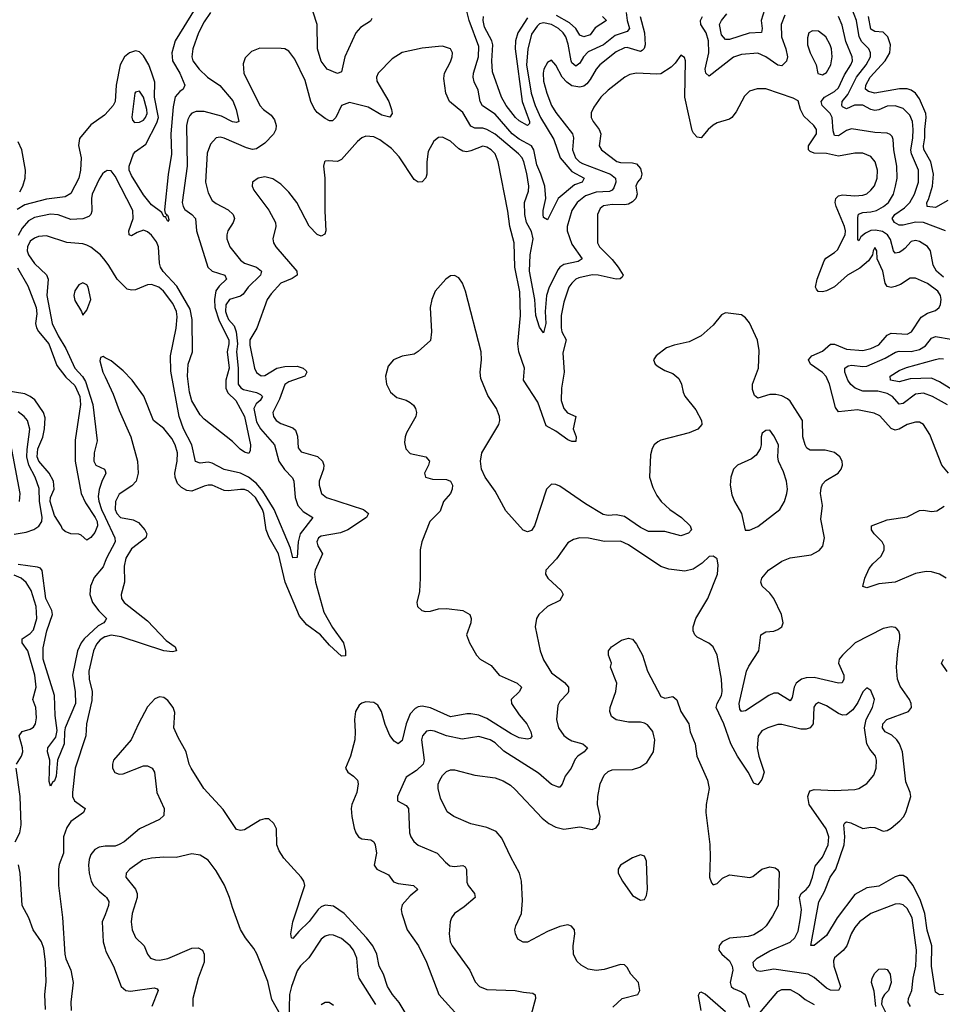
# Model space of a CAD drawing. Header units: inches. Extents: x 1694797 to 1849917, y 907313 to 1017959.
# Tile 116 of 256: x 1729577 to 1734143, y 952641 to 957514. Entities that reach past the tile are written whole.
import ezdxf

# ---------------------------------------------------------------- set-up
doc = ezdxf.new("R2010")
doc.units = ezdxf.units.IN
doc.header["$MEASUREMENT"] = 0
doc.layers.add('B7925', color=7, linetype='Continuous')
doc.layers.add('B7935', color=7, linetype='Continuous')

msp = doc.modelspace()

# ---------------------------------------------------------------- linework, layer by layer
at = {"layer": 'B7925', "color": 5}
for points, elevation in [([(1730000, 957045.1), (1729997.6, 957042.4), (1729930, 956993.3), (1729873.8, 956926.2), (1729867.7, 956892.3), (1729881, 956830), (1729879.2, 956770), (1729869.6, 956730), (1729830, 956654), (1729802.8, 956637.2), (1729710, 956625.5), (1729602.1, 956597.9), (1729565.5, 956574.5)], 620), ([(1729577.4, 956662.6), (1729592.8, 956690), (1729603.8, 956730), (1729606, 956770), (1729587.3, 956870), (1729569.1, 956910)], 620), ([(1730000, 956761.7), (1729999, 956761), (1729987.9, 956752.1), (1729970, 956725.1), (1729936.3, 956650), (1729932.1, 956630), (1729934.2, 956565.8), (1729929.5, 956550.5), (1729920, 956540), (1729890.7, 956529.3), (1729830, 956525.7), (1729767.9, 956547.9), (1729730, 956552.3), (1729650, 956534.6), (1729621.6, 956518.4), (1729590, 956482.6), (1729570, 956446.4)], 640), ([(1730000, 956321.9), (1729977.8, 956350), (1729930, 956389.2), (1729910, 956398.5), (1729890, 956405), (1729810, 956411.2), (1729710, 956444.1), (1729670, 956441.1), (1729650, 956433.7), (1729630, 956418.5), (1729615.7, 956390), (1729615.1, 956370), (1729621, 956350), (1729650, 956307.9), (1729710, 956251.9), (1729718.2, 956230), (1729711.6, 956150), (1729738.7, 956010), (1729767.3, 955950), (1729806.4, 955886.4), (1729849.6, 955790), (1729887.7, 955747.7), (1729903.3, 955723.3), (1729940.1, 955610), (1729960.5, 955430), (1729946.6, 955370), (1729944.1, 955330), (1729953.7, 955310), (1729996.5, 955290), (1730000, 955281.1)], 660), ([(1729565.8, 956285.8), (1729617, 956197), (1729659.2, 956090), (1729662.2, 956057.8), (1729655.9, 956010), (1729660.9, 955990), (1729671.1, 955971.1), (1729720.9, 955910), (1729762, 955802.1), (1729805.4, 955745.4), (1729850, 955703.9), (1729874.7, 955650), (1729878.6, 955610), (1729852.7, 955432.7), (1729851.7, 955330), (1729882.2, 955170), (1729903.3, 955123.3), (1729951.6, 955050), (1729960.1, 955030), (1729962.3, 955010), (1729950, 954976.9), (1729930, 954951.3), (1729910, 954938), (1729882.4, 954962.4), (1729870, 954967.3), (1729830, 954969.6), (1729801.7, 954981.7), (1729790, 954992.3), (1729783.1, 955010), (1729750, 955060.4), (1729728, 955130), (1729729.6, 955150), (1729747.3, 955190), (1729744.5, 955230), (1729724, 955270), (1729671.6, 955330), (1729664.2, 955350), (1729667.3, 955390), (1729691.5, 955448.5), (1729700.6, 955490), (1729703.9, 955543.9), (1729694.8, 955570), (1729652.5, 955632.5), (1729629.8, 955650), (1729602.4, 955662.4), (1729490, 955679.9)], 640), ([(1730000, 955841.3), (1729990, 955846.6), (1729976.9, 955843.1), (1729974, 955826), (1729989.3, 955770), (1730000, 955747.2)], 680), ([(1729550, 954968.4), (1729610, 954978.7), (1729648.1, 954991.9), (1729672.1, 955007.9), (1729686.4, 955030), (1729688.2, 955051.8), (1729675.9, 955130), (1729674.1, 955194.1), (1729653.7, 955250), (1729622.3, 955310), (1729613, 955350), (1729613.7, 955386.3), (1729627.2, 955487.2), (1729616.1, 955530), (1729600.2, 955550), (1729570, 955573.7)], 660), ([(1729576.5, 955130), (1729580.6, 955170), (1729533.8, 955413.8)], 680), ([(1730000, 955261.6), (1729985.9, 955234.1), (1729971.4, 955188.6), (1729966.3, 955153.7), (1729968.9, 955131.1), (1729981.9, 955090), (1730000, 955052.1)], 660), ([(1730000, 954539.6), (1729993.4, 954530), (1729965.5, 954514.5), (1729896.6, 954450), (1729881, 954430), (1729862.9, 954390), (1729838.4, 954270), (1729852, 954188), (1729854.3, 954130), (1729802.9, 954010), (1729798.5, 953990), (1729797.6, 953930), (1729764.9, 953850), (1729757.3, 953770), (1729750, 953747), (1729740.3, 953739.7), (1729730, 953721.2), (1729724, 953744), (1729726, 953850), (1729715.1, 953890), (1729716.9, 953910), (1729756.4, 953963.6), (1729763.2, 953996.8), (1729753, 954070), (1729749.3, 954170), (1729693, 954350), (1729694.2, 954405.8), (1729711.7, 954490), (1729739.6, 954570), (1729735.8, 954590), (1729707, 954650), (1729688.3, 954788.3), (1729679.9, 954799.9), (1729665.4, 954805.4), (1729570, 954818.6)], 660), ([(1730000, 954832), (1729990, 954806), (1729945.7, 954754.3), (1729928.6, 954711.4), (1729925.1, 954670), (1729937, 954630), (1729968.3, 954588.3), (1730000, 954557.1)], 660), ([(1729561.5, 953830), (1729586, 953870), (1729592.2, 953890), (1729591.7, 953910), (1729574.5, 953970), (1729590, 953991.3), (1729630, 954003), (1729646.5, 954013.5), (1729655.2, 954030), (1729660.6, 954059.4), (1729657.8, 954110), (1729643, 954150), (1729659.5, 954210), (1729652.9, 954270), (1729617.8, 954390), (1729589.9, 954430.1), (1729589.2, 954450), (1729630, 954476.4), (1729646.2, 954493.8), (1729661.6, 954550), (1729658.2, 954610), (1729634.4, 954690), (1729609.3, 954729.3), (1729584.5, 954750), (1729550, 954764.8)], 680), ([(1730000, 954460.6), (1729999.5, 954460.5), (1729975, 954445), (1729957.1, 954422.9), (1729942.2, 954390), (1729920.1, 954290), (1729921.6, 954250), (1729936.3, 954190), (1729935, 954145), (1729908.1, 954030), (1729904.6, 953970), (1729851.5, 953810), (1729839, 953690), (1729839.4, 953670), (1729848.2, 953648.2), (1729900.8, 953610), (1729893, 953590), (1729830, 953545.9), (1729810, 953515.9), (1729794.8, 953470), (1729794.6, 953390), (1729772.8, 953332.8), (1729769.4, 953309.4), (1729769.4, 953230), (1729790.1, 953070.1), (1729801.3, 952890), (1729806.6, 952866.6), (1729830.9, 952810), (1729842.6, 952750), (1729831.1, 952651.1), (1729832.7, 952610)], 680), ([(1729554.4, 953445.6), (1729578.5, 953490), (1729584.3, 953530), (1729579.2, 953670), (1729560.2, 953810)], 680), ([(1730000, 953423.1), (1729990, 953422.8), (1729970, 953418.3), (1729950, 953406.6), (1729930, 953382), (1729921.6, 953358.4), (1729918, 953330), (1729921.9, 953290), (1729931.6, 953250), (1729943.4, 953230), (1729970, 953200.7), (1730000, 953176.4)], 720), ([(1729704.7, 952615.3), (1729702.4, 952690), (1729708.2, 952751.8), (1729705.7, 952850), (1729697, 952917), (1729685.1, 952950), (1729644.3, 953010), (1729622.5, 953070), (1729590.4, 953130), (1729579.7, 953290), (1729571.2, 953331.2)], 680), ([(1730000, 953084.8), (1729986.4, 953050), (1729991.3, 952950), (1730000, 952916)], 720)]:
    msp.add_lwpolyline(points, dxfattribs=dict(at, elevation=elevation))
at = {"layer": 'B7925', "color": 5, "elevation": 680}
msp.add_lwpolyline([(1729890, 956211.3), (1729870, 956202), (1729850, 956172.3), (1729845.2, 956150), (1729850, 956124), (1729884, 956070), (1729890, 956052), (1729910, 956076), (1729929.7, 956130), (1729916.9, 956190), (1729910, 956202)], close=True, dxfattribs=at)
at = {"layer": 'B7935', "color": 5}
for points, elevation in [([(1732579.5, 957550), (1732584.1, 957510), (1732595.2, 957470), (1732583.8, 957456.2), (1732523.7, 957436.3), (1732466.7, 957390), (1732390, 957355.7), (1732367.2, 957330), (1732350, 957299.3), (1732330, 957284.1), (1732310, 957300.8), (1732306.4, 957310), (1732292.4, 957392.4), (1732280.6, 957430), (1732267, 957450), (1732244.3, 957470), (1732209.8, 957490), (1732170, 957498.4), (1732150, 957493), (1732137.6, 957482.4), (1732110, 957442.4), (1732092.3, 957367.7), (1732085.9, 957290), (1732108.8, 957150), (1732127.7, 957090), (1732154.1, 957030), (1732221.2, 956921.2), (1732251.8, 956830), (1732310, 956762.3), (1732370.2, 956730), (1732360.3, 956710), (1732322.7, 956697.3), (1732242.5, 956630), (1732190, 956522.9), (1732170, 956536), (1732167.8, 956550), (1732167.8, 956570), (1732180.5, 956630), (1732176.8, 956690), (1732157.2, 956750), (1732136.1, 956796.1), (1732122.5, 956870), (1732109.9, 956890), (1732050, 956922.9), (1732015.1, 956950), (1731930, 957046.3), (1731867.6, 957087.6), (1731856.7, 957110), (1731845.9, 957166), (1731826.3, 957206.3), (1731821.7, 957230), (1731823.7, 957250), (1731848.3, 957330), (1731850, 957382), (1731801.8, 957510), (1731782.3, 957590)], 640), ([(1733271.1, 957590), (1733246.2, 957510), (1733252.5, 957470), (1733249.4, 957450.6), (1733187.2, 957447.2), (1733090, 957415.6), (1733070, 957415.9), (1733050, 957438.9), (1733041.1, 957490), (1733049.9, 957510), (1733076.8, 957543.2)], 640), ([(1730445.4, 957570), (1730347.6, 957410), (1730331, 957350), (1730333.8, 957310), (1730369.7, 957250), (1730395.3, 957190), (1730387.1, 957170), (1730370, 957158.8), (1730347.5, 957132.5), (1730337.2, 957082.8), (1730325, 956950), (1730328.6, 956848.6), (1730312.6, 956747.4), (1730293.8, 956573.8), (1730297.1, 956557.1), (1730306, 956550), (1730303.6, 956543.6), (1730310, 956544.7), (1730316.3, 956523.7), (1730310, 956515.3), (1730298.6, 956538.6), (1730290, 956539.3), (1730280.2, 956560.2), (1730230, 956597.4), (1730190, 956647.9), (1730130, 956742.4), (1730119.9, 956770), (1730119.1, 956790), (1730141.1, 956850), (1730150, 956861.8), (1730201.4, 956898.6), (1730256.8, 957003.2), (1730263.6, 957030), (1730244.8, 957130), (1730245.6, 957205.6), (1730231.9, 957250), (1730216.1, 957290), (1730190, 957335.6), (1730170, 957355.4), (1730150, 957360.7), (1730121.4, 957350), (1730096.2, 957330), (1730074.4, 957290), (1730054.9, 957190), (1730049.6, 957110), (1730040.6, 957090), (1730000, 957045.1)], 620), ([(1730521.3, 957550), (1730490, 957502.8), (1730462.9, 957450), (1730435, 957370), (1730429.6, 957329.6), (1730433.9, 957310), (1730465.4, 957270), (1730507.6, 957230), (1730568.5, 957188.5), (1730632, 957112), (1730649.4, 957070), (1730662.4, 957010), (1730650, 957004.8), (1730630, 957008.3), (1730576.4, 957036.4), (1730490, 957059.9), (1730450, 957060.5), (1730430, 957052), (1730420.2, 957039.8), (1730410, 957020.5), (1730403.6, 956990), (1730406.7, 956790), (1730382.2, 956610), (1730385.9, 956590), (1730395.4, 956575.4), (1730429.7, 956549.7), (1730446.8, 956530), (1730453.1, 956470), (1730508.5, 956290), (1730530, 956270.1), (1730592.9, 956250), (1730601.3, 956230), (1730565.1, 956194.9), (1730548.3, 956171.7), (1730541.1, 956130), (1730543, 956090), (1730564.1, 956024.1), (1730612.1, 955930), (1730613, 955910), (1730604.8, 955870), (1730614.5, 955790), (1730597.1, 955730), (1730597.2, 955690), (1730607.8, 955667.8), (1730646.4, 955630), (1730690, 955550.2), (1730719.4, 955410), (1730718, 955382), (1730712.1, 955367.9), (1730690, 955373.3), (1730668.9, 955388.9), (1730630, 955427.4), (1730490, 955537.2), (1730470, 955559.3), (1730430, 955628.6), (1730417.3, 955670), (1730407.1, 955750), (1730411.6, 955810), (1730432.6, 955870), (1730431.4, 956030), (1730421.3, 956081.3), (1730355, 956195), (1730288.1, 956268.1), (1730274.4, 956290), (1730268.9, 956310), (1730264.1, 956390), (1730254.5, 956414.5), (1730230, 956447.3), (1730210, 956464.2), (1730190, 956471.9), (1730158.2, 956461.8), (1730130, 956443.8), (1730119.7, 956450), (1730117.3, 956470), (1730138.9, 956530), (1730136.6, 956570), (1730050, 956740.5), (1730030, 956766.3), (1730010, 956768.2), (1730000, 956761.7)], 640), ([(1731319.7, 957520.3), (1731313.4, 957506.6), (1731264.2, 957475.8), (1731241.2, 957450), (1731186.4, 957330), (1731170, 957256.2), (1731150, 957247.3), (1731098.7, 957270), (1731070, 957309.7), (1731051.9, 957370), (1731049.4, 957490), (1731030, 957551)], 640), ([(1734159.6, 956470), (1734049.9, 956509.9), (1734011.5, 956511.5), (1733950, 956497.4), (1733930, 956497.4), (1733906.1, 956510), (1733895.3, 956530), (1733908.2, 956550), (1733956.6, 956583.4), (1733982.5, 956610), (1734006.4, 956650), (1734026, 956710), (1734025.7, 956770), (1733990.6, 956850), (1733987.7, 956867.7), (1733998.2, 956930), (1733999.5, 956970), (1733996, 957010), (1733982.1, 957042.1), (1733950, 957074.7), (1733910, 957088), (1733870, 957086.7), (1733830, 957067.8), (1733810, 957064.7), (1733790, 957069.9), (1733750, 957091.7), (1733709.1, 957090.9), (1733670, 957073.7), (1733650, 957083.4), (1733645.7, 957090), (1733647.9, 957110), (1733675.8, 957144.2), (1733718.7, 957230), (1733767.4, 957290), (1733788.1, 957330), (1733788.3, 957350), (1733779.5, 957370), (1733744.4, 957404.4), (1733731.2, 957430), (1733718.7, 957510), (1733696.1, 957570)], 640), ([(1732648.4, 957530), (1732668.8, 957450), (1732672.5, 957390), (1732668.1, 957371.9), (1732658.5, 957361.5), (1732650, 957356.3), (1732584.2, 957375.8), (1732570, 957374.9), (1732530, 957355.9), (1732448.2, 957290), (1732430, 957269.8), (1732401.5, 957218.5), (1732384, 957196), (1732370, 957185.8), (1732350, 957180.5), (1732310, 957187.5), (1732284.4, 957204.4), (1732262.7, 957230), (1732230, 957289.6), (1732210, 957313.6), (1732190, 957302.4), (1732171.4, 957270), (1732167.5, 957250), (1732169.6, 957210), (1732185.9, 957150), (1732209.6, 957090), (1732230, 957054.7), (1732313.7, 956950), (1732318.2, 956930), (1732312.7, 956870), (1732327.9, 956830), (1732348.6, 956810), (1732363, 956803), (1732501.6, 956750), (1732525.4, 956730), (1732527.7, 956710), (1732517.6, 956682.4), (1732509, 956671), (1732496, 956664), (1732430, 956660.8), (1732376.9, 956643.1), (1732336.1, 956610), (1732310.1, 956570), (1732286.2, 956490), (1732287.3, 956470), (1732310, 956403), (1732360.7, 956330), (1732341.8, 956318.2), (1732270, 956303.1), (1732250.1, 956290), (1732242.4, 956277.6), (1732197.4, 956190), (1732184.4, 956150), (1732178.5, 956070), (1732180.5, 956010), (1732170, 955965.2), (1732150, 955992), (1732131.6, 956050), (1732127.2, 956130), (1732099.7, 956270), (1732103.4, 956350), (1732118.9, 956430), (1732110, 956465.3), (1732086.2, 956510), (1732076.7, 956550), (1732075.2, 956610), (1732095.2, 956664.8), (1732096.6, 956690), (1732087.8, 956752.2), (1732073, 956810), (1732063.6, 956830), (1732045.4, 956850), (1731930, 956947.4), (1731890, 956970.4), (1731870, 956976.6), (1731830, 956978), (1731810, 956987.7), (1731770, 957055.4), (1731705.2, 957110), (1731687.1, 957150), (1731676.2, 957223.8), (1731680.4, 957250), (1731710, 957304.9), (1731718, 957330), (1731719.6, 957350), (1731710, 957369.2), (1731670, 957382.9), (1731650, 957381.6), (1731570, 957373.3), (1731470, 957351.9), (1731420, 957320), (1731351.7, 957250), (1731343.6, 957230), (1731345.6, 957210), (1731403.5, 957110), (1731417.5, 957070), (1731421.5, 957050), (1731410, 957031.6), (1731370, 957042.4), (1731301.3, 957081.3), (1731210, 957103.9), (1731170, 957089.8), (1731141.6, 957030), (1731125.8, 957014.2), (1731110, 957014.4), (1731090, 957025), (1731050, 957055.2), (1731034.3, 957074.3), (1731018.3, 957110), (1730990, 957212.8), (1730939.6, 957319.6), (1730910, 957358), (1730890, 957369.7), (1730872.2, 957372.2), (1730765.9, 957374.1), (1730723.9, 957356.1), (1730693.8, 957326.2), (1730684.2, 957295.8), (1730686.8, 957250), (1730765.6, 957090), (1730784, 957070), (1730822, 957042), (1730838.1, 957018.1), (1730846.2, 956990), (1730845.3, 956970), (1730832.9, 956947.1), (1730790, 956902.5), (1730750, 956875.8), (1730730, 956872.3), (1730699.3, 956879.3), (1730590, 956927.2), (1730570, 956932.7), (1730550, 956929.7), (1730522, 956898), (1730505.6, 956854.4), (1730497.8, 956710), (1730510, 956657.1), (1730530, 956619), (1730550, 956603.8), (1730610, 956572.8), (1730633.6, 956550), (1730640.8, 956530), (1730633.8, 956510), (1730608, 956470), (1730602.4, 956450), (1730601.8, 956430), (1730616.9, 956390), (1730670, 956324), (1730690.3, 956310), (1730749.7, 956289.7), (1730774.6, 956270), (1730768.9, 956250), (1730707.6, 956190), (1730684.2, 956155.8), (1730670, 956146.1), (1730615.8, 956130), (1730597.3, 956102.7), (1730596.4, 956070), (1730601.8, 956050), (1730611.3, 956030), (1730638.8, 955998.8), (1730649.1, 955969.1), (1730655.4, 955910), (1730651.1, 955870), (1730657.9, 955790), (1730657.9, 955710), (1730672, 955692), (1730684.5, 955684.5), (1730749.1, 955669.1), (1730770, 955659.8), (1730779.5, 955650), (1730768.2, 955630), (1730747.1, 955612.9), (1730735.5, 955590), (1730750, 955523.9), (1730770, 955489.6), (1730838.1, 955410), (1730859.6, 955330), (1730888, 955288), (1730927, 955247), (1730934.1, 955230), (1730940.6, 955150), (1730954.5, 955110), (1730979.6, 955079.6), (1731028.9, 955050), (1730966, 954970), (1730955.6, 954930), (1730950, 954852.3), (1730930, 954851.6), (1730918, 954898), (1730837.6, 955090), (1730780.2, 955180.2), (1730750, 955218.4), (1730710, 955250.3), (1730670, 955269.9), (1730590, 955287.6), (1730530, 955319.9), (1730510, 955323.9), (1730470, 955320.2), (1730446.9, 955326.9), (1730429, 955410), (1730388, 955490), (1730366.3, 955550), (1730326, 955774), (1730324.6, 955850), (1730351.9, 955988.1), (1730356.1, 956043.9), (1730353.7, 956070), (1730334.6, 956110), (1730289, 956170), (1730266, 956190), (1730230, 956203.7), (1730210, 956202), (1730150, 956177.3), (1730130, 956175.1), (1730110, 956181.3), (1730059.7, 956230), (1730018.5, 956298.5), (1730000, 956321.9)], 660), ([(1732090, 957523.7), (1732042.1, 957450), (1732031.8, 957410), (1732030.3, 957370), (1732063.6, 957110), (1732101, 957010), (1732099.7, 957000.3), (1732090, 956990.8), (1732050, 957013), (1732031.2, 957030), (1731985.5, 957090), (1731962.7, 957130), (1731916.8, 957256.8), (1731913.4, 957310), (1731918.8, 957390), (1731913.3, 957410), (1731877.5, 957477.5), (1731871.4, 957510), (1731872.7, 957530)], 620), ([(1732462.2, 957530), (1732481.7, 957510), (1732425.8, 957474.2), (1732400.3, 957439.7), (1732370, 957428.6), (1732350, 957437), (1732329.5, 957470), (1732298.2, 957498.2), (1732234.4, 957534.4)], 620), ([(1733363.3, 957536.7), (1733345.7, 957490), (1733347.8, 957430), (1733369, 957370), (1733376.6, 957330), (1733371.5, 957308.5), (1733354.9, 957290), (1733350, 957286.5), (1733330, 957288.4), (1733270, 957331.2), (1733230, 957348.2), (1733150, 957342.4), (1733110, 957328.6), (1732990, 957234.8), (1732972.6, 957250), (1732969.9, 957269.9), (1732987.6, 957350), (1732986.2, 957410), (1732974.1, 957450), (1732947.7, 957490), (1732946.2, 957510), (1732957.3, 957530)], 660), ([(1734150, 956239.7), (1734114.1, 956270), (1734098.9, 956298.9), (1734085.4, 956370), (1734070, 956392.2), (1734030, 956416.8), (1734010, 956421.6), (1733990, 956415.8), (1733958.7, 956381.3), (1733942.7, 956370), (1733930, 956362.2), (1733910, 956358.6), (1733902.5, 956370), (1733887, 956426.9), (1733872.9, 956450), (1733846.6, 956466.6), (1733812.9, 956472.9), (1733789.6, 956470.4), (1733762.5, 956457.5), (1733741, 956439), (1733730, 956419.7), (1733726, 956426), (1733724.9, 956535.1), (1733728.3, 956551.7), (1733750, 956560.5), (1733790, 956562.8), (1733817.2, 956570), (1733852.5, 956590), (1733876.7, 956610), (1733901.2, 956650), (1733912.5, 956690), (1733919.2, 956730), (1733918.1, 956790), (1733903.6, 956870), (1733900.5, 956920.5), (1733895.3, 956935.3), (1733885.7, 956945.7), (1733870, 956952.2), (1733810, 956955.8), (1733694.2, 956974.2), (1733670, 956966.1), (1733630, 956940.2), (1733610, 956941.7), (1733603.9, 956963.9), (1733598.8, 957030), (1733588.9, 957050), (1733548.8, 957090), (1733544.4, 957110), (1733560.4, 957130), (1733610, 957158.3), (1733630, 957176.6), (1733659.3, 957240.6), (1733691.1, 957290), (1733698.4, 957310), (1733697.2, 957330), (1733666.5, 957406.5), (1733647.6, 957487.6), (1733630, 957530.7)], 660), ([(1734170, 956619.6), (1734110, 956585.2), (1734068.5, 956590), (1734066.7, 956610), (1734075.3, 956624.7), (1734094.7, 956690), (1734099.6, 956750), (1734086.2, 956810), (1734051.9, 956871.9), (1734050.3, 956890), (1734057.7, 956930), (1734056.6, 956970), (1734063.9, 957030), (1734061.1, 957050), (1734030, 957122.7), (1734010, 957149.9), (1733990, 957165), (1733970, 957172.6), (1733931.6, 957171.6), (1733810, 957151.4), (1733778.6, 957158.6), (1733763, 957170), (1733764.5, 957190), (1733785.6, 957230), (1733860.3, 957310), (1733883.1, 957350), (1733887.5, 957390), (1733874, 957430), (1733850, 957451.7), (1733810, 957455.4), (1733790, 957467.5), (1733778.9, 957530)], 620), ([(1734174, 955270), (1734141.2, 955310), (1734081.2, 955461.2), (1734051.1, 955511.1), (1734030, 955521.6), (1734010, 955521.7), (1733970, 955510.4), (1733930, 955487.6), (1733910, 955482.7), (1733890, 955490.6), (1733833.9, 955553.9), (1733806.9, 955566.9), (1733723.6, 955583.6), (1733630, 955574.1), (1733614.1, 955594.1), (1733584.3, 955710), (1733568.7, 955748.7), (1733550, 955767.5), (1733491.3, 955810), (1733482, 955830), (1733497.6, 955850), (1733550, 955873.3), (1733590, 955908.9), (1733610, 955907.6), (1733670, 955884.4), (1733750, 955877.3), (1733790, 955887), (1733830, 955905.5), (1733870, 955952.1), (1733890, 955962.9), (1733970, 955957.5), (1733990.5, 955970), (1734038.1, 956041.9), (1734070, 956061.9), (1734110, 956075.8), (1734127.1, 956090), (1734134.7, 956105.3), (1734137.7, 956130), (1734133.7, 956150), (1734120.5, 956170), (1734070, 956207.9), (1734010, 956235.7), (1733984.8, 956235.2), (1733936, 956204), (1733910, 956193.2), (1733890, 956188.2), (1733870, 956193.5), (1733860.2, 956210), (1733848.9, 956270), (1733821.4, 956330), (1733819.7, 956370), (1733810, 956387), (1733800.9, 956370), (1733798.7, 956350), (1733778.6, 956321.4), (1733735.1, 956284.9), (1733673.9, 956250), (1733610, 956192.7), (1733570, 956171.9), (1733550, 956166.9), (1733529.3, 956169.3), (1733520.4, 956180.4), (1733516.1, 956190), (1733523.9, 956230), (1733558.7, 956321.3), (1733566.6, 956333.4), (1733610, 956361.3), (1733624.2, 956375.8), (1733663, 956450), (1733664.7, 956470), (1733658.8, 956490), (1733618, 956590), (1733613.1, 956610), (1733616.3, 956630), (1733630, 956643.2), (1733650, 956647.3), (1733710, 956642.5), (1733750, 956645.3), (1733770, 956653.1), (1733790.3, 956669.7), (1733807.7, 956692.3), (1733821.3, 956730), (1733822.8, 956770), (1733811, 956811), (1733790, 956837.4), (1733750, 956854.3), (1733710, 956853.6), (1733630, 956838.1), (1733570, 956852.1), (1733510, 956854.3), (1733490, 956862.2), (1733481.5, 956870), (1733481.7, 956890), (1733520.8, 956950), (1733520.2, 956970), (1733507.6, 956990), (1733457.4, 957037.4), (1733440.8, 957070), (1733430, 957112.3), (1733406, 957126), (1733270, 957171.6), (1733227.5, 957172.5), (1733190, 957161.1), (1733164.2, 957135.8), (1733122.6, 957057.4), (1733101.7, 957030), (1733090, 957021.8), (1733030, 957003.4), (1733010, 956992.2), (1732984.2, 956970), (1732950, 956929.7), (1732930, 956932.6), (1732912, 956952), (1732906.1, 956966.1), (1732869.8, 957130), (1732872, 957310), (1732866.8, 957326.8), (1732850, 957339.3), (1732821.1, 957298.9), (1732800.8, 957279.2), (1732750, 957247), (1732730, 957244.2), (1732630, 957249.8), (1732597.2, 957242.8), (1732572, 957230), (1732490, 957166.2), (1732453.7, 957130), (1732418.3, 957081.7), (1732406, 957054), (1732406.2, 957030), (1732414.8, 957010), (1732444.4, 956970), (1732453.4, 956950), (1732444.5, 956890), (1732456.2, 956870), (1732532.5, 956812.5), (1732550, 956807), (1732610, 956806.2), (1732630, 956801.4), (1732650, 956777.3), (1732656.4, 956750), (1732650.8, 956730), (1732635, 956710), (1732626.7, 956690), (1732633.6, 956650), (1732626, 956630), (1732610, 956613), (1732590, 956601), (1732570, 956597.3), (1732510, 956599.3), (1732466.5, 956593.5), (1732450, 956580.4), (1732436.8, 956550), (1732436.3, 956410), (1732447.6, 956390), (1732510, 956327), (1732539.2, 956290), (1732563.2, 956250), (1732559.5, 956240.5), (1732549.1, 956230.9), (1732529.4, 956230.6), (1732439.5, 956250), (1732411.3, 956251.3), (1732344, 956236), (1732330.3, 956230), (1732310, 956210.9), (1732295.2, 956190), (1732270, 956117), (1732257.1, 956050), (1732256.4, 955990), (1732260.1, 955970), (1732282.6, 955930), (1732265.5, 955865.5), (1732272.5, 955770), (1732259.6, 955690), (1732257, 955630), (1732269.7, 955589.7), (1732287.9, 955567.9), (1732330.2, 955550), (1732317.1, 955490), (1732330.9, 955449.1), (1732330, 955427.1), (1732310, 955426), (1732290, 955435), (1732230, 955477.5), (1732183.6, 955503.6), (1732141.9, 955621.9), (1732070.5, 955730), (1732075.4, 955790), (1732047.8, 955870), (1732043, 955910), (1732055.6, 956050), (1732052.1, 956167.9), (1732027.2, 956290), (1732023.8, 956410), (1732002.5, 956490), (1731992.6, 956567.4), (1731945, 956810), (1731929.8, 956850), (1731911.4, 956870), (1731890, 956883), (1731870, 956887.6), (1731810, 956864.9), (1731790, 956860.6), (1731770, 956862.9), (1731750, 956874.8), (1731710, 956913.1), (1731670, 956932.4), (1731650, 956931.5), (1731627.7, 956912.3), (1731598.6, 956861.5), (1731591.9, 956810), (1731592.9, 956750), (1731587.7, 956732.3), (1731570, 956711.1), (1731550, 956709.7), (1731530, 956723.5), (1731456, 956836), (1731417.2, 956877.2), (1731359.1, 956919.1), (1731330, 956934.6), (1731290, 956937.6), (1731271, 956929), (1731248.8, 956911.2), (1731170, 956822), (1731150, 956812.4), (1731103.9, 956816.1), (1731090, 956814.5), (1731086.4, 956810), (1731081.5, 956790), (1731088.2, 956730), (1731087.3, 956567.3), (1731093, 956470), (1731087.2, 956452.8), (1731070, 956442.4), (1731050, 956451.2), (1731010, 956492.3), (1730948.5, 956610), (1730910, 956660.6), (1730870, 956700.2), (1730830, 956726), (1730790, 956735.9), (1730757.3, 956730), (1730730.4, 956710), (1730728.5, 956690), (1730736.5, 956670), (1730810.8, 956570.8), (1730842.8, 956510), (1730844.7, 956490), (1730830.3, 956430), (1730833.4, 956410), (1730845.3, 956390), (1730948.9, 956270), (1730950.3, 956250), (1730925.9, 956234.1), (1730869.2, 956210), (1730821.9, 956158.1), (1730802.7, 956130), (1730751.7, 955988.3), (1730715.9, 955930), (1730715.9, 955904.1), (1730739.8, 955790), (1730750, 955768), (1730771.8, 955751.8), (1730790, 955752.8), (1730849.9, 955790.1), (1730890, 955798.4), (1730950, 955800.1), (1730980.3, 955790), (1730995.6, 955775.6), (1730997.8, 955770), (1730987.9, 955750), (1730910, 955722.6), (1730890, 955708.2), (1730863.2, 955636.8), (1730831, 955570), (1730833.7, 955550), (1730847.5, 955530), (1730870, 955515), (1730930, 955494.8), (1730943.1, 955483.1), (1730952.6, 955452.6), (1730955.5, 955395.5), (1730970, 955375), (1731052, 955352), (1731075.5, 955330), (1731083.2, 955310), (1731081.6, 955290), (1731060.2, 955230), (1731058.9, 955210), (1731071.4, 955170), (1731096.5, 955150), (1731278.4, 955090), (1731303.2, 955070), (1731293.4, 955050), (1731201.3, 954990), (1731165, 954975), (1731070, 954958.4), (1731056.9, 954950), (1731047.5, 954930), (1731052.3, 954910), (1731075.5, 954870), (1731039.1, 954790), (1731036.6, 954770), (1731042.2, 954730), (1731082.8, 954582.8), (1731125.3, 954505.3), (1731180.6, 954430), (1731190.2, 954389.8), (1731190, 954366), (1731170, 954363.7), (1731110, 954418), (1731066.2, 954470), (1730999.3, 954519.3), (1730962.9, 954562.9), (1730891.8, 954730), (1730858.1, 954870), (1730812.2, 954952.2), (1730796.6, 954990), (1730785.9, 955070), (1730779.3, 955090), (1730744.1, 955150), (1730710, 955181.1), (1730690, 955188.4), (1730670, 955189.9), (1730610, 955182), (1730590, 955184.5), (1730530, 955209.9), (1730510, 955211), (1730490, 955206), (1730430, 955181.5), (1730404.5, 955184.5), (1730378.4, 955198.4), (1730359.1, 955219.1), (1730346.5, 955250), (1730346, 955270), (1730357.6, 955330), (1730358.2, 955370), (1730347.3, 955410), (1730330, 955442.2), (1730290, 955490.7), (1730238.9, 955530), (1730191.2, 955651.2), (1730133.7, 955730), (1730090, 955776.4), (1730030, 955825.4), (1730000, 955841.3)], 680), ([(1734150, 952689.7), (1734130, 952688.4), (1734110, 952702), (1734089.9, 952829.9), (1734092.1, 952930), (1734068.9, 953008.9), (1734056.4, 953090), (1734035.6, 953155.6), (1733999.9, 953230), (1733970, 953267.5), (1733950, 953278.5), (1733930, 953279.1), (1733910, 953271.7), (1733830, 953226.5), (1733770, 953218.4), (1733710, 953183.9), (1733622.9, 953070), (1733570, 952981.3), (1733510, 952932.1), (1733492.9, 952932.9), (1733531.8, 953148.2), (1733560.8, 953199.2), (1733587.6, 953270), (1733616, 953310), (1733658.3, 953430), (1733661.8, 953470), (1733656.8, 953530), (1733661.3, 953538.7), (1733670, 953543.9), (1733690, 953538.8), (1733750, 953510.9), (1733790, 953517.7), (1733810, 953516), (1733850, 953498.5), (1733870, 953501.3), (1733890, 953512.2), (1733933.6, 953550), (1733952.5, 953570), (1733964.8, 953595.2), (1733987.5, 953670), (1733984.1, 953690), (1733962.8, 953742.9), (1733947.1, 953890), (1733932.2, 953930), (1733919.1, 953950), (1733893.2, 953973.2), (1733859.8, 953990), (1733847.3, 954010), (1733849.4, 954030), (1733869.1, 954050.9), (1733976.9, 954090), (1733991, 954110), (1733989.8, 954130), (1733981.8, 954150), (1733935.3, 954215.3), (1733921.8, 954250), (1733916.7, 954310), (1733922.6, 954390), (1733934, 954450), (1733932.8, 954470), (1733927.7, 954487.7), (1733918.7, 954498.7), (1733910, 954506.3), (1733890, 954509.8), (1733850, 954501.6), (1733712.4, 954430), (1733649.3, 954370), (1733633.7, 954350), (1733630.2, 954330), (1733656, 954270), (1733656.2, 954250), (1733647.8, 954232.2), (1733630, 954229.9), (1733510, 954258.3), (1733470, 954256.3), (1733447.2, 954250), (1733419.5, 954230), (1733411, 954210), (1733400.6, 954159.4), (1733390, 954143.1), (1733330, 954180.4), (1733310, 954180.7), (1733285.5, 954170), (1733170, 954093.3), (1733150, 954089.8), (1733142, 954102), (1733138, 954130), (1733173.6, 954290), (1733185.1, 954314.9), (1733235.3, 954390), (1733246, 954470), (1733270, 954484.9), (1733310, 954488.2), (1733330, 954496.2), (1733348.4, 954510), (1733356.5, 954530), (1733347.8, 954570), (1733310, 954649.8), (1733290, 954676.8), (1733251.8, 954710), (1733246, 954730), (1733249.7, 954750), (1733283.5, 954790), (1733350, 954834.7), (1733390, 954851), (1733493.9, 954866.1), (1733533.5, 954886.5), (1733552, 954908), (1733561, 954950), (1733542.9, 955042.9), (1733551.2, 955110), (1733541.3, 955170), (1733543.1, 955196.9), (1733550, 955214.9), (1733566.9, 955233.1), (1733628, 955270), (1733643, 955290), (1733649.7, 955310), (1733648, 955330), (1733635.8, 955350), (1733610, 955372.8), (1733563.3, 955383.3), (1733490, 955383.6), (1733473.1, 955393.1), (1733464.1, 955410), (1733453.5, 955450), (1733451.1, 955530), (1733390, 955625.6), (1733377.6, 955637.6), (1733350, 955653.4), (1733319.6, 955659.6), (1733290, 955658.5), (1733230, 955640.6), (1733213.5, 955653.5), (1733204.1, 955684.1), (1733203.7, 955710), (1733234.4, 955790), (1733236.9, 955876.9), (1733228.1, 955928.1), (1733190, 956014.5), (1733170, 956039.5), (1733150, 956053.6), (1733070, 956062.9), (1733050, 956054), (1733010, 956002.4), (1732950, 955949.7), (1732890, 955919.2), (1732816, 955904), (1732778.8, 955890), (1732727.3, 955850), (1732713.4, 955830), (1732722, 955810), (1732737.2, 955797.2), (1732770, 955778), (1732810, 955763.6), (1732839, 955739), (1732852.6, 955710), (1732861.1, 955670), (1732870, 955650.7), (1732923.5, 955583.5), (1732952.2, 955530), (1732952.7, 955510), (1732933.1, 955486.9), (1732890, 955469.8), (1732750, 955433.7), (1732734.8, 955425.2), (1732717.1, 955410), (1732707.2, 955392.8), (1732699.9, 955360.1), (1732694.7, 955250), (1732710, 955199.5), (1732730, 955159.5), (1732751.4, 955130), (1732795.3, 955090), (1732852.6, 955050), (1732894.9, 955010), (1732902.4, 954990), (1732887.7, 954972.3), (1732850, 954960.3), (1732770, 954980.5), (1732690, 954981.6), (1732650, 955001.1), (1732570, 955055.3), (1732530, 955064.2), (1732490, 955060.1), (1732465, 955065), (1732377.7, 955117.7), (1732250, 955205.1), (1732230, 955214.2), (1732210, 955214.8), (1732184.4, 955190), (1732125.5, 955010), (1732110, 954986.6), (1732090, 954978.8), (1732068.3, 954988.3), (1731983.5, 955083.5), (1731930, 955180.4), (1731880.5, 955250), (1731862.1, 955290), (1731858.5, 955330), (1731864.2, 955370), (1731948.6, 955510), (1731953.8, 955530), (1731952.8, 955550), (1731936.5, 955590), (1731893.8, 955653.8), (1731859, 955739), (1731855.8, 955770), (1731863.6, 955830), (1731861.1, 955870), (1731784.4, 956170), (1731768.2, 956210), (1731750, 956236.3), (1731730, 956248.3), (1731710, 956247.3), (1731686.3, 956230), (1731634.4, 956170), (1731617, 956130), (1731609.3, 956090), (1731615.9, 955970), (1731610, 955927.3), (1731550, 955871.6), (1731530, 955859.6), (1731470, 955849.7), (1731427.7, 955830), (1731401.3, 955798.7), (1731387.2, 955750), (1731392.9, 955710), (1731411.8, 955670), (1731444, 955644), (1731490, 955631.4), (1731510, 955620.3), (1731526.4, 955606.4), (1731536.9, 955590), (1731541.3, 955570), (1731537.8, 955550), (1731491.3, 955470), (1731484.7, 955450), (1731481.2, 955421.2), (1731488.5, 955390), (1731510, 955367.6), (1731586.8, 955350), (1731604.9, 955330), (1731600.9, 955310), (1731580.8, 955270), (1731585.7, 955250), (1731620.3, 955240.3), (1731690, 955239.3), (1731710.1, 955230.1), (1731718.9, 955210), (1731718.2, 955190), (1731710.2, 955170), (1731675, 955130), (1731657.7, 955082.3), (1731606.7, 955030), (1731567.4, 954930), (1731559.5, 954890), (1731559.6, 954750), (1731555.5, 954684.5), (1731543.1, 954630), (1731546, 954610), (1731566.8, 954590), (1731586, 954586), (1731610, 954587.7), (1731650, 954599.1), (1731690, 954600.4), (1731771, 954591), (1731804.9, 954570), (1731811.8, 954550), (1731810.3, 954530), (1731788.8, 954470), (1731803.9, 954430), (1731838.2, 954370), (1731856, 954350), (1731910, 954317.4), (1731950.3, 954270), (1732040.2, 954230), (1732060.2, 954210), (1732050.2, 954190), (1732009.5, 954150), (1732011.8, 954130), (1732050, 954074), (1732087.2, 954030), (1732106.9, 953990), (1732112.6, 953967.4), (1732103.4, 953956.6), (1732090, 953952.8), (1732050, 953959.8), (1732010, 953979.6), (1731890, 954056), (1731850, 954072), (1731810, 954079.5), (1731790, 954078.7), (1731710, 954064.7), (1731610, 954108.6), (1731570, 954117.3), (1731550, 954113.9), (1731534.8, 954105.2), (1731510, 954079.1), (1731489.3, 954030), (1731470, 953947.6), (1731450, 953929.8), (1731430, 953943.5), (1731410, 953970.9), (1731385.4, 954025.4), (1731368, 954090), (1731350, 954121.6), (1731330, 954134.7), (1731290, 954138.5), (1731270, 954131.7), (1731258.3, 954121.7), (1731239.7, 954090), (1731234, 954050), (1731238.5, 953990), (1731235.4, 953950), (1731215.4, 953870), (1731190.3, 953810), (1731201.3, 953790), (1731230, 953770.2), (1731249.1, 953750), (1731252.6, 953732.6), (1731246.2, 953690), (1731221, 953630), (1731217.4, 953610), (1731220.5, 953570), (1731233.5, 953513.5), (1731241.1, 953490), (1731254.9, 953470), (1731270, 953460.7), (1731315, 953455), (1731330, 953445.3), (1731337.1, 953430), (1731343.2, 953390), (1731331.6, 953330), (1731345.3, 953310), (1731402, 953282), (1731427.5, 953247.5), (1731450, 953239), (1731526.8, 953230), (1731548.4, 953210), (1731510, 953178.4), (1731470, 953133), (1731465.2, 953110), (1731468.4, 953090), (1731495.5, 953010), (1731551.6, 952930), (1731591.3, 952850), (1731651.8, 952690), (1731745.6, 952585.6)], 720), ([(1734168.9, 955608.9), (1734094.8, 955650), (1734050, 955666.1), (1734010, 955661.6), (1733950, 955615), (1733930, 955612.2), (1733896.5, 955650), (1733870, 955664.5), (1733825, 955675), (1733750, 955676), (1733712.4, 955690), (1733690, 955708.9), (1733675.2, 955730), (1733660.2, 955770), (1733660.7, 955790), (1733678.1, 955801.9), (1733695.1, 955804.9), (1733750, 955798.1), (1733770, 955800.3), (1733861.4, 955838.6), (1733911, 955869), (1733930, 955874.1), (1733990, 955872.4), (1734030, 955882.7), (1734059.8, 955900.2), (1734090, 955937.8), (1734110, 955946.6), (1734186.6, 955933.4)], 660), ([(1734190, 955684.2), (1734130, 955721.7), (1734090, 955739.4), (1733983.7, 955736.3), (1733930, 955722.4), (1733886.6, 955730), (1733885.4, 955750), (1733930, 955777.4), (1733966.9, 955793.1), (1734110, 955833), (1734130, 955837.8), (1734150, 955835.7)], 640), ([(1730000, 955747.2), (1730040.5, 955660.5), (1730070, 955580.3), (1730128, 955450), (1730160.2, 955330), (1730164.1, 955270), (1730153.8, 955230), (1730132.5, 955207.5), (1730070, 955166.2), (1730052.1, 955130), (1730050.7, 955090), (1730058.9, 955070), (1730076, 955050), (1730139, 955039), (1730165.5, 955025.5), (1730197.5, 954990), (1730206.2, 954970), (1730202.3, 954950), (1730130, 954896.1), (1730102.6, 954850), (1730095.1, 954810), (1730096.6, 954730), (1730079, 954670), (1730080.9, 954650), (1730095.3, 954630), (1730210, 954538.8), (1730301.8, 954441.8), (1730346.4, 954410), (1730353, 954390), (1730334.2, 954385.8), (1730290, 954389.9), (1730079.3, 954459.3), (1730030, 954467.6), (1730000, 954460.6)], 680), ([(1730000, 955281.1), (1730004.3, 955270), (1730000, 955261.6)], 660), ([(1734162.7, 954750), (1734129.7, 954770), (1734090, 954782), (1734063, 954783), (1734010, 954773.5), (1733910, 954730.3), (1733830, 954722.5), (1733770, 954702.8), (1733749.8, 954709.8), (1733760.7, 954750), (1733781.6, 954798.4), (1733799.3, 954820.7), (1733841.2, 954858.8), (1733855.6, 954890), (1733855.2, 954910), (1733845.5, 954930), (1733805.8, 954970), (1733792.6, 954990), (1733793.3, 955010), (1733870, 955039.1), (1733970, 955053.8), (1734030, 955085.8), (1734050, 955087.1), (1734090, 955079.7), (1734116.6, 955083.4), (1734152.9, 955107.1)], 680), ([(1730000, 955052.1), (1730048.6, 954950), (1730049.6, 954930), (1730006.9, 954850), (1730000, 954832)], 660), ([(1733986.1, 952630), (1733974.9, 952650), (1733975.8, 952670), (1733993.4, 952710), (1733998.5, 952770), (1734012, 952830), (1734014.9, 952910), (1733993.5, 953070), (1733970, 953115.8), (1733950, 953133.8), (1733930, 953139.3), (1733910, 953136.8), (1733790, 953090.7), (1733734.4, 953050), (1733710, 953021.4), (1733691.6, 952990), (1733670.1, 952929.9), (1733653.2, 952906.8), (1733610, 952870.9), (1733604.4, 952855.6), (1733606, 952830), (1733639.7, 952730), (1733630.1, 952709.9), (1733590, 952710.5), (1733570, 952721.7), (1733510, 952773.6), (1733478.9, 952790), (1733310, 952815.9), (1733243.7, 952803.7), (1733227.3, 952807.3), (1733210, 952824.4), (1733207.4, 952850), (1733227.4, 952870), (1733290, 952905.2), (1733390, 952948.3), (1733414.1, 952970), (1733430, 953003.7), (1733442.4, 953070), (1733446.5, 953110), (1733436.2, 953170), (1733444.4, 953190), (1733469.9, 953210.1), (1733486, 953230), (1733501.4, 953270), (1733514.4, 953325.6), (1733550.4, 953370), (1733578.7, 953430), (1733581.5, 953470), (1733569.3, 953510), (1733484.3, 953630), (1733477.4, 953670), (1733483.7, 953690), (1733490, 953697.6), (1733510, 953704.8), (1733610, 953699.7), (1733710, 953704), (1733730, 953708.9), (1733770, 953734), (1733804.7, 953775.3), (1733816, 953810), (1733817.2, 953850), (1733812.8, 953870), (1733784.1, 953904.1), (1733770.5, 953930), (1733758.2, 954010), (1733766, 954050), (1733797.3, 954110), (1733807.2, 954150), (1733790, 954194.5), (1733770, 954207), (1733750, 954187.3), (1733725, 954135), (1733701.3, 954098.7), (1733670, 954074.3), (1733650, 954072.7), (1733630, 954079.8), (1733570, 954118.7), (1733530, 954134.3), (1733515.4, 954124.6), (1733507.8, 954112.2), (1733505.1, 954030), (1733488.9, 954010), (1733470, 954003.5), (1733443.2, 954003.2), (1733350, 954025.8), (1733330, 954025.6), (1733280.5, 954010), (1733250, 953994.6), (1733231.6, 953968.4), (1733227.9, 953910), (1733235.6, 953870), (1733261, 953790), (1733250, 953753.6), (1733230, 953727), (1733210, 953735.1), (1733182.3, 953790), (1733129.9, 953869.9), (1733097.3, 953930), (1733061.4, 954030), (1733024.7, 954110), (1733028.4, 954130), (1733051.2, 954170), (1733053.5, 954190), (1733049.9, 954249.9), (1733029.7, 954370), (1733009.7, 954410), (1732988.1, 954428.1), (1732930, 954458.5), (1732918.5, 954470), (1732909.8, 954490), (1732910.8, 954510), (1732923.8, 954550), (1732983, 954650), (1733031.5, 954770), (1733034.2, 954814.2), (1733030, 954846), (1733010, 954859), (1732990, 954858), (1732955.2, 954824.8), (1732910, 954794.2), (1732870, 954785.7), (1732790, 954795.4), (1732750, 954808.2), (1732590, 954915.1), (1732550, 954932.8), (1732472.1, 954932.1), (1732392, 954948), (1732350.3, 954949.7), (1732318.6, 954941.5), (1732290, 954925.1), (1732233.4, 954846.6), (1732181.6, 954790), (1732179.3, 954770), (1732190.5, 954750), (1732257.3, 954690), (1732267.7, 954670), (1732250, 954639.3), (1732190, 954609.6), (1732146, 954570), (1732134.9, 954550), (1732128.4, 954510), (1732153.1, 954390), (1732170, 954345.5), (1732210, 954282), (1732274.1, 954234.1), (1732293.2, 954210), (1732294.2, 954190), (1732290, 954180.7), (1732250, 954139.6), (1732239.9, 954120.1), (1732234.7, 954050), (1732243.5, 954010), (1732270, 953971.2), (1732290, 953956.1), (1732310, 953945.5), (1732363.8, 953930), (1732387, 953910), (1732370.3, 953890), (1732340.3, 953870), (1732325.7, 953854.2), (1732307.2, 953810), (1732277.5, 953770), (1732261.7, 953730), (1732250, 953715.1), (1732244.4, 953715.6), (1732210, 953728.9), (1732144.5, 953784.5), (1731974.1, 953894.1), (1731930, 953935.2), (1731906, 953950), (1731850, 953966.3), (1731766.7, 953953.3), (1731690, 953969.2), (1731630, 953993.4), (1731610, 953997), (1731590, 953993.5), (1731571.1, 953970), (1731566.4, 953950), (1731579.3, 953850), (1731573.4, 953830), (1731541.5, 953798.5), (1731490, 953765.6), (1731446.4, 953670), (1731447.8, 953647.8), (1731490, 953625.7), (1731501.3, 953610), (1731505.8, 953490), (1731512.8, 953470), (1731527.7, 953447.7), (1731549.4, 953429.4), (1731643.8, 953390), (1731684.3, 953344.3), (1731706.7, 953326.7), (1731730, 953323.5), (1731770, 953327.7), (1731781.7, 953321.7), (1731788.4, 953308.4), (1731790, 953245.5), (1731796.5, 953230), (1731828.8, 953190), (1731832.2, 953170), (1731776.8, 953123.2), (1731728.8, 953091.2), (1731714.6, 953070), (1731707.6, 953050), (1731702.8, 952990), (1731708, 952950), (1731718.3, 952930), (1731804.6, 952810), (1731832.1, 952752.1), (1731853, 952730), (1731890, 952714.7), (1732030, 952710.2), (1732070, 952700.7), (1732116.7, 952696.7), (1732128.5, 952688.5), (1732130.3, 952670), (1732109, 952590)], 740), ([(1730000, 954557.1), (1730007.2, 954550), (1730000, 954539.6)], 660), ([(1732512.3, 952627.7), (1732558.4, 952670), (1732636.3, 952690), (1732647.2, 952710), (1732639.5, 952750), (1732602.6, 952790), (1732583.6, 952823.6), (1732570, 952836), (1732550, 952837.6), (1732470, 952814.2), (1732430, 952808), (1732390, 952814.6), (1732355.5, 952835.5), (1732335.1, 952855.1), (1732317.7, 952890), (1732316, 952930), (1732325.6, 952990), (1732323.2, 953010), (1732308.2, 953028.2), (1732290, 953033.8), (1732250, 953026.3), (1732190, 953001.1), (1732090, 952948.5), (1732068.7, 952948.7), (1732043.1, 952963.1), (1732030.4, 952990), (1732027.6, 953010), (1732032.2, 953030), (1732060.3, 953090), (1732065.2, 953154.8), (1732060.8, 953250), (1732051.1, 953291.1), (1732007.9, 953370), (1731964.3, 953464.3), (1731935.8, 953495.8), (1731890, 953516.5), (1731810, 953534.2), (1731726, 953570), (1731693.2, 953593.2), (1731660.7, 953660.7), (1731648.2, 953710), (1731648.9, 953730), (1731656.1, 953750), (1731670, 953773.6), (1731690, 953792.8), (1731710, 953801.2), (1731730, 953801.6), (1731830, 953775.3), (1731930, 953762.4), (1731970, 953747.7), (1732005.8, 953725.8), (1732030, 953704.8), (1732162.5, 953562.5), (1732195.8, 953535.8), (1732230, 953518.2), (1732270, 953507.7), (1732350, 953519), (1732410, 953506.6), (1732430, 953514.2), (1732444.5, 953535.5), (1732450.1, 953570), (1732437.5, 953630), (1732438.2, 953670), (1732450, 953732.3), (1732470, 953775.6), (1732490, 953794.2), (1732510, 953801.5), (1732610, 953803.7), (1732645.7, 953814.2), (1732681.5, 953838.5), (1732714.4, 953890), (1732720.4, 953950), (1732716.4, 953970), (1732710, 953991), (1732683.7, 954023.7), (1732670, 954032.7), (1732650, 954037.6), (1732590, 954037.6), (1732530, 954048.5), (1732506.1, 954066.1), (1732498.4, 954090), (1732499.5, 954110), (1732527.4, 954190), (1732532.4, 954230), (1732501, 954310), (1732506, 954330), (1732490.8, 954370), (1732491, 954390), (1732506, 954410), (1732555.9, 954444.1), (1732590, 954454), (1732610, 954449), (1732630, 954424), (1732659.5, 954370), (1732684.5, 954290), (1732750, 954164), (1732770, 954157.2), (1732810, 954164), (1732830, 954148.7), (1732849.7, 954089.7), (1732889.7, 954030), (1732895.8, 953990), (1732920.3, 953930), (1732928.8, 953870), (1732982, 953750), (1732989.7, 953710), (1732974.3, 953630), (1732972.6, 953590), (1732992.9, 953432.9), (1732995.3, 953370), (1732991.1, 953271.1), (1733001.7, 953241.7), (1733010, 953232.7), (1733030, 953238.4), (1733055.2, 953264.8), (1733090, 953281.8), (1733191.6, 953268.4), (1733205.5, 953274.5), (1733250, 953309.6), (1733290, 953321.3), (1733316.4, 953316.4), (1733328.2, 953308.2), (1733335.2, 953295.2), (1733330.9, 953130), (1733303.3, 953076.7), (1733271.2, 953030), (1733249.7, 953010), (1733210, 952984.7), (1733182.6, 952977.4), (1733090, 952968.8), (1733054.5, 952950), (1733038.4, 952930), (1733037.8, 952910), (1733052.8, 952890), (1733090, 952856.2), (1733103.6, 952830), (1733106.8, 952810), (1733092.9, 952750), (1733098.7, 952730), (1733110, 952718.7), (1733150, 952702.5), (1733167.9, 952690), (1733190, 952627.1)], 760), ([(1734167.9, 954287.9), (1734139.8, 954330), (1734149.8, 954350)], 680), ([(1731490, 952592.4), (1731455.8, 952650), (1731422.2, 952690), (1731396.9, 952730), (1731377.3, 952790), (1731357.1, 952830), (1731345.6, 952890), (1731324.9, 952930), (1731293.9, 952970), (1731184, 953090), (1731130, 953126.5), (1731090, 953131.7), (1731070, 953124), (1731054, 953110), (1731010, 953051.2), (1730958.2, 953001.8), (1730930, 952967.1), (1730922.7, 952970), (1730918.7, 952990), (1730928.6, 953048.6), (1730988.8, 953230), (1730983.8, 953250), (1730969.9, 953270), (1730884.4, 953364.4), (1730860.8, 953400.8), (1730850.4, 953430), (1730847.9, 953510), (1730835.6, 953535.6), (1730810, 953559.7), (1730790, 953559.7), (1730768.2, 953551.8), (1730690, 953505.2), (1730670, 953501.2), (1730650, 953506.6), (1730584.9, 953604.9), (1730489.4, 953709.4), (1730425.8, 953810), (1730416, 953830), (1730401.4, 953890), (1730361, 953961), (1730340.8, 954010), (1730345.7, 954085.7), (1730337.4, 954110), (1730310, 954144.2), (1730290, 954158.9), (1730270, 954162.6), (1730246.2, 954153.8), (1730210, 954113), (1730165.6, 954030), (1730129.5, 953950), (1730042.3, 953850), (1730036.4, 953830), (1730037, 953810), (1730048.6, 953788.6), (1730070, 953780.1), (1730090, 953782.4), (1730190, 953821.5), (1730210, 953821.1), (1730233.6, 953810), (1730243.8, 953790), (1730255.5, 953690), (1730293.2, 953610), (1730290, 953576), (1730270, 953556.4), (1730170, 953509.8), (1730094.1, 953445.8), (1730070, 953431.6), (1730050, 953424.6), (1730000, 953423.1)], 720), ([(1730890, 952551.8), (1730825.5, 952665.5), (1730805.2, 952754.8), (1730751.5, 952891.5), (1730736.9, 952916.9), (1730694.2, 952970), (1730670.7, 953010.7), (1730630, 953119.6), (1730616.3, 953170), (1730590.8, 953230.8), (1730550, 953302.6), (1730510, 953354), (1730470, 953378.7), (1730430, 953385.7), (1730352.6, 953367.4), (1730290, 953369.8), (1730230, 953365), (1730185.5, 953354.6), (1730122.4, 953310), (1730104.4, 953290), (1730103.1, 953270), (1730151.3, 953211.3), (1730158.5, 953190), (1730158.4, 953170), (1730133.8, 953090), (1730129.3, 953050), (1730134, 953010), (1730150, 952972.7), (1730193.7, 952930), (1730210.5, 952890), (1730224.9, 952870), (1730250, 952860.9), (1730270, 952860.2), (1730310, 952868.7), (1730430, 952918.9), (1730461.2, 952921.2), (1730482.6, 952910), (1730491.1, 952890), (1730490.2, 952850), (1730461.1, 952770), (1730434.3, 952670), (1730434.6, 952630)], 740), ([(1730000, 953176.4), (1730007.8, 953170), (1730018.6, 953150), (1730017.7, 953130), (1730000, 953084.8)], 720), ([(1731339.9, 952639.9), (1731258.2, 952770), (1731251.9, 952790), (1731246.4, 952870), (1731230, 952908.4), (1731213.6, 952930), (1731170, 952967.2), (1731130, 952983.1), (1731110, 952985), (1731090, 952979.3), (1731070, 952964.2), (1731008.7, 952871.3), (1730967.9, 952832.1), (1730950, 952807.1), (1730922.5, 952730), (1730913.5, 952690), (1730910, 952557.2)], 740), ([(1730000, 952916), (1730003.3, 952903.3), (1730041.3, 952830), (1730079.7, 952730), (1730103.1, 952710), (1730125.7, 952705.7), (1730243.4, 952723.4), (1730258.6, 952718.6), (1730262.8, 952710), (1730231.8, 952630)], 720), ([(1733814.9, 952630), (1733806.5, 952706.5), (1733793.1, 952750), (1733796.9, 952770), (1733810, 952795.6), (1733830, 952814.7), (1733857.5, 952817.5), (1733870, 952813.3), (1733885.4, 952790), (1733890.7, 952750), (1733876.5, 952710), (1733857.2, 952690), (1733845.6, 952670), (1733842.3, 952642.3), (1733876.2, 952576.2)], 760), ([(1733070, 952604.4), (1732970, 952692), (1732950, 952701.2), (1732942.5, 952697.5), (1732935.3, 952684.7), (1732948.9, 952610)], 780), ([(1733230, 952587.1), (1733330, 952704.4), (1733350, 952714), (1733390, 952714), (1733435.6, 952690), (1733465.3, 952665.3), (1733510, 952640.9)], 760), ([(1731070, 952640.7), (1731090, 952651.5), (1731108.7, 952651.3), (1731130, 952637.7)], 760)]:
    msp.add_lwpolyline(points, dxfattribs=dict(at, elevation=elevation))
for points, elevation in [([(1733500.5, 957459.5), (1733482.8, 957450), (1733475.6, 957424.4), (1733475.8, 957390), (1733489.5, 957350), (1733518.6, 957290), (1733527.9, 957247.9), (1733550, 957241.7), (1733570, 957253.4), (1733592, 957290), (1733598.1, 957330), (1733594.8, 957370), (1733589.1, 957390), (1733567.7, 957430), (1733530, 957456.8)], 680), ([(1730170, 957159.7), (1730150, 957155.1), (1730147.8, 957150), (1730132.2, 957032.2), (1730136.5, 957016.5), (1730146.2, 957006.2), (1730170, 957006.4), (1730190, 957017), (1730200.7, 957030), (1730207.7, 957050), (1730206.6, 957070), (1730190, 957131.1)], 640), ([(1733290, 955482.9), (1733270, 955480.7), (1733252.5, 955467.5), (1733246.4, 955450), (1733246.4, 955410), (1733241.3, 955390), (1733221.4, 955358.6), (1733199.3, 955340.7), (1733130, 955309.7), (1733110.2, 955289.8), (1733097.5, 955250), (1733093.8, 955210), (1733102.2, 955162.2), (1733114.4, 955130), (1733150.4, 955070), (1733167.3, 954987.3), (1733190, 954987.7), (1733230, 955006.7), (1733338.7, 955090), (1733363.1, 955130), (1733374.6, 955170), (1733376.8, 955190), (1733371.9, 955230), (1733357.2, 955277.2), (1733333.1, 955330), (1733329.7, 955350), (1733333.1, 955410), (1733310, 955455.1)], 740), ([(1732650, 953381.2), (1732610, 953366.6), (1732550.8, 953330), (1732539.1, 953310), (1732539.1, 953290), (1732560.5, 953250), (1732610, 953179.3), (1732650, 953157.1), (1732670, 953160.7), (1732679.7, 953180.3), (1732684.2, 953210), (1732679.5, 953350), (1732670, 953374)], 780)]:
    msp.add_lwpolyline(points, close=True, dxfattribs=dict(at, elevation=elevation))

doc.saveas('drawing.dxf')
